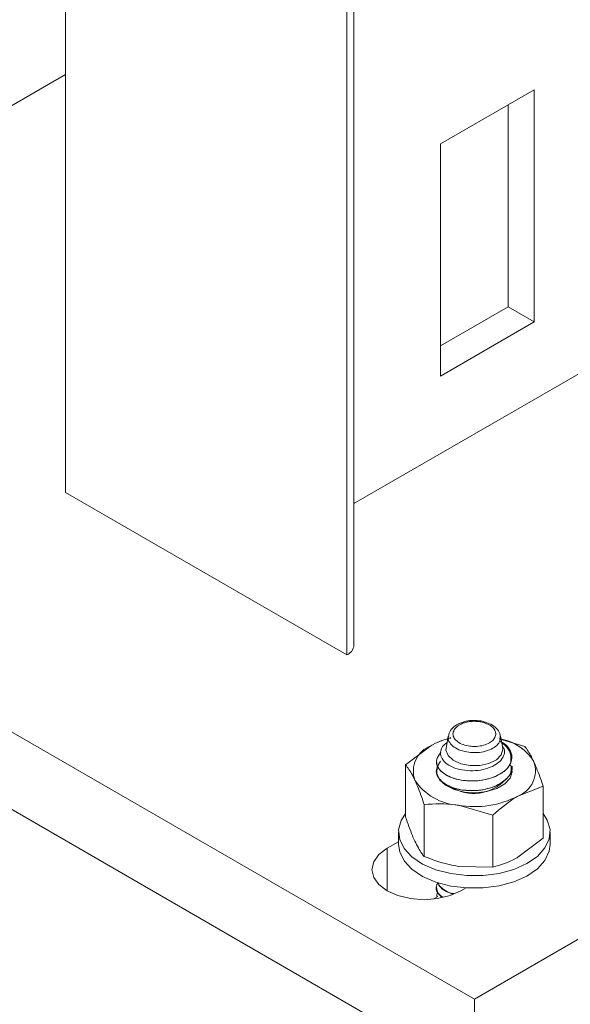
# Model space of a CAD drawing. Header units: millimetres. Extents: x 330 to 1856, y -20 to 3175.
# Tile 6 of 53: x 528 to 586, y 35 to 139. Entities that reach past the tile are written whole.
import ezdxf

# ---------------------------------------------------------------- set-up
doc = ezdxf.new("R2010")
doc.units = ezdxf.units.MM

msp = doc.modelspace()

# ---------------------------------------------------------------- linework, layer by layer
at = {"color": 7, "linetype": 'Continuous', "lineweight": 15}
for p, q in [((532.95, 88.72), (532.95, 497)), ((563.38, 72.6), (563.38, 480.87)), ((562.65, 71.58), (562.65, 479.85)), ((470.02, 96.48), (532.95, 132.81)), ((582.41, 131.2), (572.51, 125.49)), ((582.41, 106.71), (582.41, 131.2)), ((579.66, 129.61), (579.66, 108.3)), ((572.51, 125.49), (572.51, 100.99)), ((579.66, 108.3), (572.51, 104.18)), ((579.66, 108.3), (582.41, 106.71)), ((598.03, 107.56), (563.38, 87.56)), ((572.51, 100.99), (582.41, 106.71)), ((576.09, 35.25), (470.02, 96.48)), ((682.15, 96.48), (576.09, 35.25)), ((576.09, 27.08), (470.02, 88.32)), ((562.65, 71.58), (532.95, 88.72)), ((573.34, 63.02), (573.14, 61.92)), ((578.71, 62.72), (581.4, 61.93)), ((579.04, 61.92), (578.84, 63.02)), ((568.84, 59.99), (571.49, 61.99)), ((572.09, 60.34), (572.09, 60.33)), ((568.84, 54.48), (568.84, 59.99)), ((580.09, 59.82), (580.09, 59.83)), ((583.34, 57.74), (580.69, 56.69)), ((583.34, 52.24), (583.34, 57.74)), ((570.78, 50.3), (570.78, 55.8)), ((578.03, 54.68), (574.41, 55.71)), ((578.03, 49.18), (578.03, 54.68)), ((568.09, 52.89), (568.09, 51.58)), ((583.34, 52.24), (580.69, 50.23)), ((584.09, 51.58), (584.09, 52.89)), ((566.89, 51.17), (568.09, 51.86)), ((578.03, 49.18), (574.41, 49.26)), ((572.09, 47.07), (572.09, 47.06)), ((575.21, 46.99), (574.67, 46.68)), ((571.73, 45.8), (572.24, 46.09)), ((572.09, 46.05), (572.09, 46.04)), ((576.09, 35.25), (576.09, 27.08))]:
    msp.add_line(p, q, dxfattribs=at)
at = {"color": 8, "linetype": 'Continuous', "lineweight": 15}
msp.add_line((566.89, 51.17), (566.89, 46.68), dxfattribs=at)
at = {"color": 7, "linetype": 'Continuous', "lineweight": 15, "flags": 128}
for points in [[(579.04, 61.92), (579.09, 61.62), (578.92, 61.03), (578.41, 60.52), (577.63, 60.13), (576.67, 59.92), (575.65, 59.9), (574.67, 60.09), (573.86, 60.46), (573.32, 60.96), (573.09, 61.54), (573.14, 61.92)], [(572.5, 60.35), (572.16, 59.77), (572.12, 59.08), (572.42, 58.41), (573.06, 57.83), (573.96, 57.38), (575.06, 57.11), (576.24, 57.03), (577.41, 57.16), (578.47, 57.48), (579.31, 57.97), (579.87, 58.58), (580.09, 59.25), (579.95, 59.94), (579.95, 59.94)], [(568.84, 54.84), (568.37, 54.09), (568.1, 53.11), (568.21, 52.11), (568.68, 51.15), (569.5, 50.27), (570.63, 49.51), (572.01, 48.91), (573.59, 48.5), (575.28, 48.29), (577.01, 48.3), (578.7, 48.52), (580.26, 48.95)], [(580.26, 48.95), (581.63, 49.56), (582.74, 50.32), (583.54, 51.21), (583.99, 52.17), (584.08, 53.17), (583.78, 54.15), (583.34, 54.84)], [(574.67, 46.68), (573.53, 46.18), (572.21, 45.86), (570.78, 45.75), (569.36, 45.86), (568.03, 46.18), (566.89, 46.68), (566.02, 47.34), (565.47, 48.1), (565.28, 48.93), (565.47, 49.75), (566.02, 50.51), (566.89, 51.17)], [(568.09, 51.58), (568.21, 50.8), (568.68, 49.84), (569.5, 48.96), (570.63, 48.21), (572.01, 47.61), (573.59, 47.19), (575.28, 46.99), (577.01, 46.99), (578.7, 47.22), (580.26, 47.64)], [(580.26, 47.64), (581.63, 48.25), (582.74, 49.02), (583.54, 49.9), (583.99, 50.87), (584.09, 51.58)]]:
    msp.add_lwpolyline(points, dxfattribs=at)
at = {"color": 7, "linetype": 'Continuous', "lineweight": 15}
for centre, radius, start, end in [((562.13, 72.72), 1.26, 294.3339, 354.3427), ((575.37, 55.09), 7.92, 102.9162, 119.2978), ((577.79, 57.41), 5.43, 32.3497, 77.1478), ((572.51, 59.32), 2.86, 110.742, 199.4609), ((579.67, 59.36), 2.86, 290.742, 19.4608), ((578.41, 60.92), 1.7, 330.3405, 334.4997), ((574.76, 61.64), 5.93, 213.4395, 266.5659), ((576.02, 61.51), 4.55, 237.815, 316.309), ((576.1, 65.55), 9.98, 260.2289, 297.3573)]:
    msp.add_arc(centre, radius, start, end, dxfattribs=at)
for points, knots in [([(574.82, 64.45), (574.67, 64.4), (574.27, 64.26), (573.77, 63.88), (573.4, 63.4), (573.38, 63.06), (573.37, 62.93)], [0, 0, 0, 0, 0.185131, 0.507527, 0.813884, 1, 1, 1, 1]), ([(574.98, 64.4), (574.85, 64.35), (574.51, 64.22), (574.17, 63.96), (573.9, 63.62), (573.79, 63.24), (573.92, 62.79), (574.3, 62.39), (574.89, 62.09), (575.54, 61.94), (576.22, 61.9), (576.9, 61.98), (577.56, 62.2), (578.06, 62.54), (578.34, 62.96), (578.38, 63.41), (578.14, 63.85), (577.7, 64.21), (577.29, 64.35), (577.11, 64.42)], [0, 0, 0, 0, 0.037684, 0.10252, 0.134586, 0.199412, 0.264522, 0.329264, 0.393139, 0.456134, 0.500091, 0.562769, 0.625454, 0.688083, 0.751239, 0.815306, 0.880155, 0.945261, 1, 1, 1, 1]), ([(576.02, 64.66), (575.96, 64.66), (575.61, 64.66), (575.18, 64.59), (574.88, 64.48), (574.82, 64.46)], [0, 0, 0, 0, 0.153076, 0.847164, 1, 1, 1, 1]), ([(574.82, 64.45), (574.83, 64.46), (574.87, 64.47), (574.92, 64.45), (574.96, 64.41), (574.98, 64.4), (574.98, 64.4)], [0, 0, 0, 0, 0.29292, 0.77696, 0.915285, 1, 1, 1, 1]), ([(576.03, 64.57), (575.93, 64.57), (575.71, 64.56), (575.38, 64.51), (575.13, 64.45), (575.01, 64.4), (574.98, 64.4)], [0, 0, 0, 0, 0.261226, 0.600267, 0.914337, 1, 1, 1, 1]), ([(577.25, 64.49), (577.17, 64.51), (576.84, 64.62), (576.41, 64.67), (576.07, 64.66), (576.02, 64.66)], [0, 0, 0, 0, 0.214797, 0.877669, 1, 1, 1, 1]), ([(576.03, 64.57), (576.03, 64.58), (576.03, 64.59), (576.03, 64.63), (576.03, 64.66), (576.02, 64.66), (576.02, 64.66)], [0, 0, 0, 0, 0.0943209, 0.2199422, 0.7732761, 1, 1, 1, 1]), ([(577.11, 64.42), (576.97, 64.46), (576.74, 64.52), (576.4, 64.57), (576.17, 64.57), (576.05, 64.57), (576.03, 64.57)], [0, 0, 0, 0, 0.401313, 0.674897, 0.948409, 1, 1, 1, 1]), ([(577.25, 64.49), (577.24, 64.49), (577.21, 64.5), (577.16, 64.47), (577.13, 64.44), (577.11, 64.43), (577.11, 64.42)], [0, 0, 0, 0, 0.25673, 0.764986, 0.911873, 1, 1, 1, 1]), ([(578.81, 62.91), (578.8, 63.04), (578.79, 63.38), (578.43, 63.85), (577.91, 64.26), (577.45, 64.41), (577.25, 64.48)], [0, 0, 0, 0, 0.17773, 0.462422, 0.761828, 1, 1, 1, 1]), ([(571.49, 61.99), (571.56, 62.03), (572.27, 62.44), (572.98, 62.65), (573.62, 62.85)], [0, 0, 0, 0, 0.087691, 1, 1, 1, 1]), ([(579.12, 61.89), (579.17, 61.78), (579.33, 61.46), (579.21, 60.9), (578.78, 60.29), (578.02, 59.79), (577.03, 59.45), (575.91, 59.32), (574.78, 59.41), (573.77, 59.7), (573, 60.18), (572.54, 60.78), (572.49, 61.44), (572.72, 61.99), (573.09, 62.25), (573.21, 62.33)], [0, 0, 0, 0, 0.042472, 0.119717, 0.199131, 0.278855, 0.359784, 0.441972, 0.524458, 0.609096, 0.693688, 0.780232, 0.867298, 0.955375, 1, 1, 1, 1]), ([(578.79, 62.47), (578.91, 62.4), (579.38, 62.18), (579.86, 61.6), (580.13, 60.87), (580, 60.4), (579.95, 60.19)], [0, 0, 0, 0, 0.11383, 0.426846, 0.745246, 1, 1, 1, 1]), ([(579.89, 60.08), (579.93, 60.38), (580.02, 60.98), (579.66, 61.78), (579.16, 62.17), (578.97, 62.32)], [0, 0, 0, 0, 0.375726, 0.758701, 1, 1, 1, 1]), ([(582.37, 60.31), (582.28, 60.49), (581.95, 61.17), (581.63, 61.61), (581.4, 61.93)], [0, 0, 0, 0, 0.268626, 1, 1, 1, 1]), ([(579.89, 60.08), (579.79, 59.92), (579.49, 59.44), (578.5, 58.77), (576.9, 58.29), (575.04, 58.24), (573.27, 58.69), (572.21, 59.57), (571.96, 60.53), (572.37, 61.04), (572.56, 61.28)], [0, 0, 0, 0, 0.060926, 0.190845, 0.322944, 0.452775, 0.60745, 0.761256, 0.89142, 1, 1, 1, 1]), ([(572.1, 60.33), (572.12, 60.15), (572.17, 59.75), (572.65, 59.18), (573.43, 58.7), (574.42, 58.38), (575.53, 58.25), (576.73, 58.3), (577.87, 58.55), (578.82, 58.99), (579.56, 59.53), (579.81, 59.96), (579.95, 60.19)], [0, 0, 0, 0, 0.086508, 0.198105, 0.297905, 0.397222, 0.503281, 0.594305, 0.708293, 0.808945, 0.897365, 1, 1, 1, 1]), ([(583.34, 57.74), (583.26, 57.99), (582.94, 58.95), (582.61, 59.73), (582.37, 60.31)], [0, 0, 0, 0, 0.257555, 1, 1, 1, 1]), ([(569.81, 58.37), (569.72, 58.55), (569.4, 59.23), (569.07, 59.67), (568.84, 59.99)], [0, 0, 0, 0, 0.268642, 1, 1, 1, 1]), ([(579.98, 59.83), (579.99, 59.57), (580.01, 59.14), (579.46, 58.43), (578.51, 57.75), (576.9, 57.27), (575.04, 57.22), (573.26, 57.67), (572.23, 58.55), (571.95, 59.33), (572.2, 59.69), (572.25, 59.76)], [0, 0, 0, 0, 0.0946942, 0.1543343, 0.2815105, 0.4108214, 0.5379117, 0.6893221, 0.8398812, 0.9672984, 1, 1, 1, 1]), ([(572.16, 58.93), (572.18, 58.88), (572.24, 58.69), (572.51, 58.31), (572.96, 57.96), (573.35, 57.76), (573.47, 57.71), (573.51, 57.69), (573.52, 57.68), (573.53, 57.68), (573.53, 57.68), (573.53, 57.68), (573.53, 57.68), (573.53, 57.68), (573.53, 57.68), (573.53, 57.68), (573.53, 57.68), (573.54, 57.68), (573.63, 57.63), (574.14, 57.45), (575.07, 57.25), (576.25, 57.24), (577.4, 57.4), (578.41, 57.74), (579.11, 58.17), (579.54, 58.54), (579.91, 59.01), (580.1, 59.47), (580.08, 59.77), (580.08, 59.82)], [0, 0, 0, 0, 0.021429, 0.091835, 0.19511, 0.219314, 0.231418, 0.234444, 0.234821, 0.234916, 0.23494, 0.234952, 0.234953, 0.234955, 0.234965, 0.235009, 0.235181, 0.23555, 0.237305, 0.267646, 0.394322, 0.489065, 0.565723, 0.687733, 0.769889, 0.808808, 0.87487, 0.980678, 1, 1, 1, 1]), ([(570.78, 55.8), (570.7, 56.05), (570.39, 57.01), (570.06, 57.79), (569.81, 58.37)], [0, 0, 0, 0, 0.257544, 1, 1, 1, 1]), ([(580.69, 56.69), (580.62, 56.65), (579.73, 56.12), (578.85, 55.38), (578.03, 54.68)], [0, 0, 0, 0, 0.070207, 1, 1, 1, 1]), ([(574.41, 55.71), (574.32, 55.73), (573.1, 55.91), (571.9, 55.85), (570.78, 55.8)], [0, 0, 0, 0, 0.070213, 1, 1, 1, 1]), ([(569.81, 51.92), (569.72, 52.11), (569.4, 52.85), (569.07, 53.79), (568.84, 54.48)], [0, 0, 0, 0, 0.268641, 1, 1, 1, 1]), ([(570.78, 50.3), (570.7, 50.4), (570.39, 50.81), (570.06, 51.44), (569.81, 51.92)], [0, 0, 0, 0, 0.2575451, 1, 1, 1, 1]), ([(574.41, 49.26), (574.32, 49.28), (573.1, 49.47), (571.9, 49.9), (570.78, 50.3)], [0, 0, 0, 0, 0.0702127, 1, 1, 1, 1]), ([(580.69, 50.23), (580.62, 50.2), (579.73, 49.69), (578.85, 49.42), (578.03, 49.18)], [0, 0, 0, 0, 0.070207, 1, 1, 1, 1]), ([(572.81, 45.98), (572.62, 46.11), (572.09, 46.48), (571.95, 47.09), (572.21, 47.46), (572.26, 47.54)], [0, 0, 0, 0, 0.2988635, 0.8448032, 1, 1, 1, 1]), ([(572.11, 47.06), (572.12, 46.91), (572.13, 46.54), (572.43, 46.22), (572.6, 46.05)], [0, 0, 0, 0, 0.439244, 1, 1, 1, 1]), ([(572.26, 47.54), (572.29, 47.47), (572.38, 47.19), (572.88, 46.8), (573.4, 46.46), (573.78, 46.36), (573.82, 46.35)], [0, 0, 0, 0, 0.141439, 0.549852, 0.9535, 1, 1, 1, 1]), ([(573.91, 46.39), (573.73, 46.43), (572.95, 46.6), (572.35, 47.1), (572.28, 47.5), (572.27, 47.55)], [0, 0, 0, 0, 0.205426, 0.908205, 1, 1, 1, 1]), ([(572.16, 46.06), (572.13, 46.13), (572.07, 46.28), (572.19, 46.43), (572.26, 46.5)], [0, 0, 0, 0, 0.469614, 1, 1, 1, 1])]:
    msp.add_open_spline(points, degree=3, knots=knots, dxfattribs=at)
at = {"color": 8, "linetype": 'Continuous', "lineweight": 15}
msp.add_open_spline([(578.82, 62.92), (578.82, 62.79), (578.83, 62.48), (578.49, 62.02), (577.89, 61.61), (577.08, 61.34), (576.25, 61.25), (575.41, 61.3), (574.62, 61.48), (573.9, 61.84), (573.46, 62.31), (573.28, 62.7), (573.34, 62.9), (573.35, 62.93)], degree=3, knots=[0, 0, 0, 0, 0.079299, 0.183025, 0.286099, 0.389388, 0.492628, 0.565022, 0.668838, 0.774015, 0.880393, 0.98715, 1, 1, 1, 1], dxfattribs=at)

doc.saveas('drawing.dxf')
